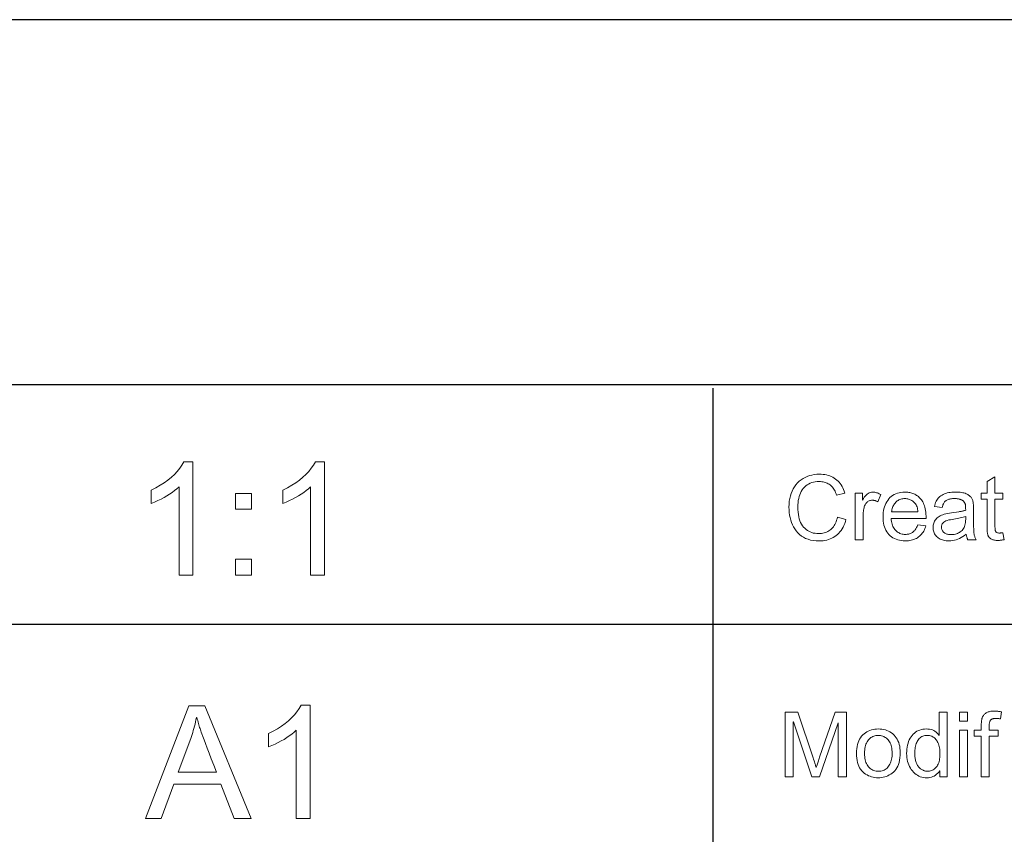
# Model space of a CAD drawing. Extents: x 0 to 841, y 0 to 594.
# Tile 29 of 69: x 653 to 714, y 52 to 103. Entities that reach past the tile are written whole.
import ezdxf

# ---------------------------------------------------------------- set-up
doc = ezdxf.new("R2010")
doc.units = 0

msp = doc.modelspace()

# ---------------------------------------------------------------- linework, layer by layer
at = {"color": 7, "lineweight": 25}
for p, q in [((821, 102.684), (458.29, 102.684)), ((458.29, 80.055), (821, 80.055)), ((695.507, 79.821), (695.507, 33.648)), ((541.588, 65.178), (821, 65.178))]:
    msp.add_line(p, q, dxfattribs=at)
at = {"color": 7, "lineweight": 13}
for points in [[(663.276, 68.227), (662.417, 68.227), (662.417, 73.704), (662.284, 73.583), (662.142, 73.467), (661.991, 73.354), (661.832, 73.245), (661.664, 73.139), (661.487, 73.037), (661.302, 72.939), (661.107, 72.845), (660.905, 72.755), (660.693, 72.668), (660.693, 73.499), (660.981, 73.644), (661.249, 73.797), (661.499, 73.956), (661.73, 74.122), (661.942, 74.295), (662.135, 74.474), (662.309, 74.661), (662.464, 74.854), (662.6, 75.054), (662.718, 75.26), (663.276, 75.26)], [(671.432, 68.227), (670.572, 68.227), (670.572, 73.704), (670.439, 73.583), (670.297, 73.467), (670.147, 73.354), (669.987, 73.245), (669.819, 73.139), (669.642, 73.037), (669.457, 72.939), (669.263, 72.845), (669.06, 72.755), (668.849, 72.668), (668.849, 73.499), (669.136, 73.644), (669.405, 73.797), (669.655, 73.956), (669.885, 74.122), (670.097, 74.295), (670.29, 74.474), (670.464, 74.661), (670.62, 74.854), (670.756, 75.054), (670.873, 75.26), (671.432, 75.26)], [(703.772, 71.685), (703.735, 71.554), (703.692, 71.429), (703.644, 71.312), (703.591, 71.201), (703.533, 71.097), (703.469, 71), (703.4, 70.91), (703.326, 70.826), (703.247, 70.75), (703.163, 70.68), (703.074, 70.617), (702.982, 70.561), (702.886, 70.511), (702.787, 70.468), (702.684, 70.431), (702.578, 70.401), (702.468, 70.378), (702.355, 70.362), (702.239, 70.352), (702.119, 70.348), (701.928, 70.355), (701.747, 70.373), (701.578, 70.404), (701.419, 70.447), (701.27, 70.502), (701.132, 70.57), (701.005, 70.65), (700.889, 70.742), (700.783, 70.847), (700.688, 70.964), (700.603, 71.089), (700.526, 71.22), (700.459, 71.355), (700.401, 71.496), (700.351, 71.641), (700.311, 71.792), (700.279, 71.947), (700.257, 72.108), (700.244, 72.273), (700.239, 72.444), (700.244, 72.631), (700.26, 72.81), (700.287, 72.981), (700.323, 73.143), (700.371, 73.298), (700.429, 73.443), (700.498, 73.581), (700.577, 73.71), (700.667, 73.831), (700.767, 73.943), (700.876, 74.046), (700.99, 74.138), (701.111, 74.219), (701.238, 74.29), (701.37, 74.349), (701.509, 74.398), (701.654, 74.436), (701.805, 74.463), (701.962, 74.479), (702.124, 74.485), (702.24, 74.482), (702.351, 74.473), (702.46, 74.458), (702.564, 74.437), (702.666, 74.41), (702.764, 74.378), (702.859, 74.339), (702.95, 74.294), (703.038, 74.244), (703.123, 74.187), (703.204, 74.125), (703.279, 74.057), (703.35, 73.984), (703.415, 73.905), (703.476, 73.821), (703.531, 73.731), (703.582, 73.636), (703.628, 73.535), (703.668, 73.429), (703.704, 73.317), (703.186, 73.194), (703.158, 73.276), (703.128, 73.353), (703.095, 73.426), (703.059, 73.495), (703.021, 73.56), (702.98, 73.62), (702.936, 73.677), (702.889, 73.729), (702.84, 73.778), (702.787, 73.822), (702.733, 73.862), (702.675, 73.897), (702.615, 73.929), (702.552, 73.956), (702.487, 73.979), (702.418, 73.998), (702.348, 74.013), (702.274, 74.023), (702.198, 74.03), (702.119, 74.032), (701.991, 74.028), (701.87, 74.015), (701.755, 73.993), (701.646, 73.963), (701.543, 73.924), (701.447, 73.877), (701.357, 73.821), (701.274, 73.757), (701.197, 73.684), (701.126, 73.602), (701.062, 73.513), (701.004, 73.418), (700.953, 73.318), (700.909, 73.211), (700.872, 73.099), (700.842, 72.981), (700.818, 72.857), (700.801, 72.727), (700.791, 72.591), (700.787, 72.449), (700.791, 72.287), (700.802, 72.132), (700.82, 71.987), (700.844, 71.85), (700.876, 71.721), (700.916, 71.602), (700.962, 71.49), (701.015, 71.388), (701.076, 71.293), (701.144, 71.208), (701.217, 71.131), (701.295, 71.061), (701.377, 71.001), (701.463, 70.948), (701.554, 70.903), (701.649, 70.866), (701.748, 70.838), (701.852, 70.818), (701.96, 70.805), (702.073, 70.801), (702.165, 70.804), (702.253, 70.811), (702.338, 70.824), (702.42, 70.842), (702.498, 70.865), (702.572, 70.893), (702.643, 70.926), (702.711, 70.964), (702.775, 71.007), (702.835, 71.055), (702.892, 71.108), (702.945, 71.167), (702.995, 71.23), (703.042, 71.299), (703.085, 71.373), (703.124, 71.452), (703.16, 71.536), (703.192, 71.625), (703.221, 71.72), (703.246, 71.819)], [(713.571, 70.422), (713.528, 70.414), (713.486, 70.406), (713.446, 70.4), (713.407, 70.394), (713.369, 70.389), (713.333, 70.385), (713.298, 70.382), (713.265, 70.38), (713.233, 70.379), (713.202, 70.378), (713.14, 70.38), (713.08, 70.383), (713.025, 70.389), (712.973, 70.396), (712.924, 70.407), (712.879, 70.419), (712.837, 70.434), (712.799, 70.451), (712.764, 70.47), (712.733, 70.492), (712.705, 70.515), (712.679, 70.539), (712.655, 70.565), (712.633, 70.592), (712.614, 70.62), (712.597, 70.65), (712.583, 70.68), (712.57, 70.712), (712.56, 70.745), (712.553, 70.779), (712.547, 70.816), (712.541, 70.855), (712.536, 70.897), (712.532, 70.941), (712.528, 70.988), (712.525, 71.038), (712.523, 71.091), (712.521, 71.146), (712.52, 71.204), (712.52, 71.265), (712.52, 72.932), (712.163, 72.932), (712.163, 73.312), (712.52, 73.312), (712.52, 74.032), (713.011, 74.329), (713.011, 73.312), (713.502, 73.312), (713.502, 72.932), (713.011, 72.932), (713.011, 71.238), (713.012, 71.195), (713.013, 71.156), (713.015, 71.118), (713.018, 71.084), (713.022, 71.051), (713.027, 71.022), (713.033, 70.994), (713.04, 70.97), (713.048, 70.948), (713.056, 70.928), (713.067, 70.911), (713.08, 70.895), (713.096, 70.882), (713.114, 70.87), (713.136, 70.86), (713.16, 70.851), (713.187, 70.845), (713.216, 70.84), (713.249, 70.838), (713.284, 70.837), (713.305, 70.837), (713.327, 70.838), (713.348, 70.839), (713.37, 70.84), (713.392, 70.842), (713.414, 70.845), (713.436, 70.847), (713.458, 70.851), (713.48, 70.854), (713.502, 70.859)], [(666.905, 72.314), (665.926, 72.314), (665.926, 73.293), (666.905, 73.293)], [(705.925, 73.221), (705.756, 72.769), (705.72, 72.789), (705.683, 72.807), (705.647, 72.823), (705.611, 72.837), (705.575, 72.848), (705.54, 72.858), (705.504, 72.865), (705.469, 72.871), (705.434, 72.874), (705.399, 72.875), (705.345, 72.872), (705.294, 72.865), (705.245, 72.853), (705.2, 72.835), (705.156, 72.813), (705.116, 72.786), (705.078, 72.754), (705.043, 72.717), (705.011, 72.675), (704.981, 72.628), (704.954, 72.577), (704.93, 72.521), (704.909, 72.462), (704.89, 72.399), (704.875, 72.332), (704.862, 72.26), (704.852, 72.185), (704.845, 72.106), (704.841, 72.023), (704.839, 71.936), (704.839, 70.417), (704.348, 70.417), (704.348, 73.312), (704.796, 73.312), (704.796, 72.875), (704.807, 72.875), (704.855, 72.97), (704.906, 73.056), (704.96, 73.131), (705.017, 73.196), (705.077, 73.251), (705.14, 73.297), (705.206, 73.332), (705.275, 73.357), (705.346, 73.372), (705.42, 73.377), (705.471, 73.375), (705.521, 73.371), (705.571, 73.363), (705.622, 73.352), (705.672, 73.338), (705.723, 73.321), (705.773, 73.301), (705.824, 73.277), (705.875, 73.251)], [(708.741, 71.74), (706.572, 71.74), (706.58, 71.646), (706.592, 71.557), (706.609, 71.472), (706.63, 71.392), (706.655, 71.316), (706.685, 71.245), (706.719, 71.179), (706.757, 71.116), (706.799, 71.059), (706.846, 71.006), (706.896, 70.958), (706.949, 70.915), (707.004, 70.877), (707.061, 70.844), (707.121, 70.816), (707.183, 70.793), (707.247, 70.775), (707.315, 70.762), (707.384, 70.755), (707.456, 70.752), (707.511, 70.754), (707.565, 70.758), (707.616, 70.766), (707.666, 70.776), (707.714, 70.789), (707.761, 70.806), (707.805, 70.825), (707.848, 70.847), (707.889, 70.873), (707.928, 70.901), (707.965, 70.932), (708.001, 70.966), (708.034, 71.004), (708.066, 71.044), (708.096, 71.087), (708.125, 71.134), (708.151, 71.183), (708.176, 71.236), (708.199, 71.291), (708.22, 71.35), (708.725, 71.287), (708.698, 71.198), (708.667, 71.114), (708.633, 71.034), (708.594, 70.958), (708.551, 70.887), (708.504, 70.819), (708.453, 70.756), (708.397, 70.697), (708.338, 70.642), (708.274, 70.591), (708.207, 70.545), (708.137, 70.504), (708.063, 70.467), (707.986, 70.436), (707.906, 70.409), (707.823, 70.387), (707.736, 70.37), (707.646, 70.358), (707.553, 70.351), (707.456, 70.348), (707.328, 70.352), (707.206, 70.364), (707.09, 70.384), (706.98, 70.412), (706.875, 70.448), (706.776, 70.492), (706.683, 70.544), (706.595, 70.604), (706.513, 70.672), (706.437, 70.748), (706.367, 70.831), (706.305, 70.92), (706.25, 71.014), (706.202, 71.115), (706.162, 71.221), (706.129, 71.333), (706.103, 71.451), (706.085, 71.575), (706.074, 71.705), (706.07, 71.841), (706.073, 71.975), (706.084, 72.104), (706.102, 72.228), (706.127, 72.347), (706.159, 72.461), (706.198, 72.569), (706.244, 72.673), (706.298, 72.771), (706.358, 72.864), (706.426, 72.951), (706.5, 73.032), (706.58, 73.105), (706.666, 73.168), (706.757, 73.224), (706.855, 73.271), (706.958, 73.309), (707.067, 73.339), (707.182, 73.36), (707.302, 73.373), (707.429, 73.377), (707.492, 73.376), (707.554, 73.371), (707.616, 73.364), (707.678, 73.355), (707.739, 73.342), (707.8, 73.327), (707.86, 73.309), (707.92, 73.288), (707.98, 73.264), (708.038, 73.238), (708.096, 73.208), (708.152, 73.174), (708.206, 73.137), (708.259, 73.095), (708.31, 73.05), (708.359, 73.001), (708.406, 72.947), (708.451, 72.89), (708.495, 72.829), (708.536, 72.764), (708.575, 72.694), (708.61, 72.617), (708.641, 72.532), (708.667, 72.44), (708.69, 72.341), (708.708, 72.235), (708.723, 72.122), (708.733, 72.002), (708.739, 71.874)], [(711.843, 70.417), (711.328, 70.417), (711.314, 70.445), (711.301, 70.475), (711.289, 70.506), (711.278, 70.539), (711.267, 70.574), (711.257, 70.611), (711.248, 70.649), (711.24, 70.689), (711.233, 70.731), (711.227, 70.774), (711.127, 70.693), (711.026, 70.621), (710.923, 70.557), (710.819, 70.502), (710.713, 70.455), (710.606, 70.416), (710.497, 70.387), (710.386, 70.365), (710.274, 70.353), (710.16, 70.348), (710.07, 70.351), (709.984, 70.358), (709.902, 70.369), (709.824, 70.385), (709.75, 70.406), (709.68, 70.431), (709.613, 70.461), (709.55, 70.495), (709.492, 70.534), (709.437, 70.578), (709.387, 70.625), (709.342, 70.675), (709.302, 70.728), (709.267, 70.784), (709.238, 70.844), (709.215, 70.906), (709.196, 70.971), (709.183, 71.039), (709.175, 71.109), (709.172, 71.183), (709.175, 71.254), (709.182, 71.322), (709.195, 71.388), (709.213, 71.451), (709.236, 71.512), (709.264, 71.57), (709.297, 71.625), (709.335, 71.678), (709.379, 71.729), (709.427, 71.777), (709.482, 71.822), (709.544, 71.864), (709.614, 71.903), (709.691, 71.938), (709.776, 71.971), (709.868, 72), (709.968, 72.026), (710.076, 72.05), (710.19, 72.07), (710.313, 72.086), (710.771, 72.155), (710.821, 72.163), (710.87, 72.172), (710.917, 72.181), (710.962, 72.19), (711.005, 72.2), (711.046, 72.211), (711.086, 72.221), (711.124, 72.232), (711.16, 72.244), (711.194, 72.256), (711.194, 72.298), (711.193, 72.339), (711.193, 72.377), (711.192, 72.412), (711.191, 72.444), (711.189, 72.474), (711.187, 72.501), (711.185, 72.526), (711.183, 72.548), (711.18, 72.568), (711.177, 72.586), (711.173, 72.605), (711.167, 72.623), (711.161, 72.642), (711.153, 72.661), (711.145, 72.68), (711.135, 72.699), (711.125, 72.719), (711.113, 72.738), (711.1, 72.758), (711.086, 72.777), (711.07, 72.795), (711.052, 72.813), (711.034, 72.83), (711.013, 72.846), (710.991, 72.862), (710.967, 72.876), (710.941, 72.89), (710.914, 72.904), (710.886, 72.916), (710.855, 72.927), (710.823, 72.938), (710.788, 72.947), (710.752, 72.954), (710.713, 72.961), (710.673, 72.966), (710.63, 72.971), (710.585, 72.974), (710.539, 72.975), (710.49, 72.976), (710.428, 72.975), (710.369, 72.971), (710.312, 72.965), (710.258, 72.957), (710.207, 72.947), (710.158, 72.934), (710.112, 72.918), (710.068, 72.901), (710.028, 72.881), (709.989, 72.859), (709.954, 72.833), (709.92, 72.804), (709.889, 72.77), (709.861, 72.732), (709.834, 72.691), (709.81, 72.645), (709.788, 72.595), (709.769, 72.542), (709.752, 72.484), (709.737, 72.422), (709.257, 72.485), (709.275, 72.572), (709.298, 72.654), (709.327, 72.732), (709.36, 72.805), (709.398, 72.874), (709.441, 72.939), (709.489, 72.999), (709.542, 73.055), (709.6, 73.106), (709.663, 73.153), (709.731, 73.196), (709.804, 73.234), (709.882, 73.267), (709.965, 73.296), (710.052, 73.321), (710.145, 73.341), (710.242, 73.357), (710.344, 73.368), (710.452, 73.375), (710.564, 73.377), (710.665, 73.375), (710.761, 73.371), (710.852, 73.363), (710.936, 73.352), (711.016, 73.338), (711.089, 73.322), (711.158, 73.301), (711.22, 73.278), (711.277, 73.252), (711.329, 73.223), (711.376, 73.191), (711.419, 73.159), (711.459, 73.125), (711.494, 73.089), (711.526, 73.053), (711.554, 73.015), (711.579, 72.976), (711.599, 72.935), (711.616, 72.893), (711.629, 72.85), (711.64, 72.805), (711.649, 72.758), (711.658, 72.708), (711.665, 72.656), (711.671, 72.601), (711.676, 72.543), (711.68, 72.483), (711.683, 72.421), (711.685, 72.356), (711.685, 72.288), (711.685, 71.628), (711.685, 71.511), (711.686, 71.403), (711.687, 71.302), (711.689, 71.209), (711.691, 71.124), (711.693, 71.047), (711.697, 70.978), (711.7, 70.917), (711.704, 70.864), (711.708, 70.819), (711.714, 70.778), (711.721, 70.737), (711.73, 70.696), (711.741, 70.656), (711.754, 70.615), (711.768, 70.575), (711.784, 70.535), (711.802, 70.496), (711.822, 70.456)], [(708.236, 72.144), (708.228, 72.23), (708.216, 72.311), (708.199, 72.387), (708.178, 72.458), (708.153, 72.524), (708.123, 72.585), (708.089, 72.642), (708.051, 72.693), (708.009, 72.739), (707.962, 72.781), (707.913, 72.818), (707.863, 72.851), (707.812, 72.88), (707.76, 72.906), (707.707, 72.927), (707.653, 72.945), (707.598, 72.958), (707.543, 72.968), (707.486, 72.974), (707.429, 72.976), (707.361, 72.974), (707.295, 72.967), (707.232, 72.955), (707.171, 72.939), (707.113, 72.918), (707.057, 72.892), (707.004, 72.862), (706.953, 72.827), (706.904, 72.788), (706.858, 72.744), (706.816, 72.696), (706.776, 72.646), (706.741, 72.593), (706.71, 72.537), (706.682, 72.478), (706.658, 72.417), (706.637, 72.352), (706.621, 72.286), (706.608, 72.216), (706.599, 72.144)], [(711.194, 71.691), (711.194, 71.868), (711.115, 71.843), (711.033, 71.819), (710.948, 71.796), (710.859, 71.774), (710.766, 71.753), (710.67, 71.733), (710.571, 71.715), (710.468, 71.697), (710.362, 71.68), (710.253, 71.665), (710.147, 71.647), (710.052, 71.622), (709.969, 71.591), (709.896, 71.554), (709.835, 71.51), (709.785, 71.459), (709.746, 71.403), (709.718, 71.34), (709.702, 71.27), (709.696, 71.194), (709.698, 71.155), (709.702, 71.117), (709.71, 71.081), (709.72, 71.046), (709.734, 71.012), (709.75, 70.98), (709.77, 70.949), (709.792, 70.92), (709.818, 70.892), (709.846, 70.865), (709.877, 70.841), (709.911, 70.819), (709.948, 70.799), (709.987, 70.782), (710.029, 70.768), (710.073, 70.757), (710.12, 70.747), (710.17, 70.741), (710.222, 70.737), (710.277, 70.736), (710.349, 70.738), (710.419, 70.744), (710.487, 70.755), (710.554, 70.771), (710.619, 70.79), (710.682, 70.814), (710.743, 70.842), (710.803, 70.875), (710.861, 70.912), (710.917, 70.953), (710.97, 70.999), (711.017, 71.052), (711.058, 71.11), (711.094, 71.175), (711.125, 71.246), (711.15, 71.323), (711.169, 71.405), (711.183, 71.494), (711.191, 71.59)], [(666.905, 68.227), (665.926, 68.227), (665.926, 69.206), (666.905, 69.206)], [(666.883, 53.126), (665.838, 53.126), (665.016, 55.256), (662.094, 55.256), (661.321, 53.126), (660.342, 53.126), (663.03, 60.126), (664.028, 60.126)], [(670.541, 53.126), (669.682, 53.126), (669.682, 58.603), (669.548, 58.482), (669.406, 58.366), (669.256, 58.253), (669.096, 58.144), (668.928, 58.038), (668.752, 57.936), (668.566, 57.838), (668.372, 57.744), (668.169, 57.653), (667.958, 57.567), (667.958, 58.397), (668.245, 58.543), (668.514, 58.696), (668.764, 58.855), (668.995, 59.021), (669.206, 59.194), (669.399, 59.373), (669.574, 59.56), (669.729, 59.753), (669.865, 59.953), (669.982, 60.159), (670.541, 60.159)], [(664.735, 55.991), (664.57, 56.426), (664.421, 56.821), (664.286, 57.178), (664.167, 57.495), (664.063, 57.772), (663.973, 58.011), (663.899, 58.21), (663.839, 58.37), (663.795, 58.49), (663.765, 58.572), (663.743, 58.635), (663.721, 58.703), (663.697, 58.775), (663.674, 58.851), (663.65, 58.932), (663.625, 59.016), (663.6, 59.105), (663.574, 59.197), (663.548, 59.294), (663.522, 59.395), (663.498, 59.395), (663.47, 59.255), (663.441, 59.117), (663.41, 58.981), (663.377, 58.847), (663.342, 58.715), (663.305, 58.585), (663.266, 58.457), (663.226, 58.332), (663.184, 58.208), (663.14, 58.087), (662.357, 55.991)], [(703.799, 55.721), (703.297, 55.721), (703.297, 59.069), (703.286, 59.069), (702.135, 55.721), (701.66, 55.721), (700.514, 59.124), (700.498, 59.124), (700.498, 55.721), (699.996, 55.721), (699.996, 59.721), (700.787, 59.721), (701.734, 56.889), (701.764, 56.798), (701.792, 56.714), (701.817, 56.638), (701.839, 56.568), (701.859, 56.505), (701.876, 56.449), (701.89, 56.401), (701.902, 56.359), (701.91, 56.324), (701.917, 56.297), (701.928, 56.297), (701.943, 56.345), (701.96, 56.397), (701.978, 56.452), (701.997, 56.511), (702.018, 56.573), (702.04, 56.639), (702.063, 56.709), (702.087, 56.782), (702.113, 56.858), (702.14, 56.938), (703.095, 59.721), (703.799, 59.721)], [(710.048, 55.721), (709.589, 55.721), (709.589, 56.09), (709.578, 56.09), (709.523, 56.007), (709.462, 55.932), (709.395, 55.867), (709.323, 55.81), (709.246, 55.762), (709.164, 55.723), (709.076, 55.692), (708.982, 55.67), (708.883, 55.657), (708.779, 55.653), (708.674, 55.657), (708.573, 55.67), (708.476, 55.691), (708.381, 55.72), (708.291, 55.758), (708.204, 55.805), (708.12, 55.86), (708.04, 55.923), (707.964, 55.994), (707.891, 56.075), (707.823, 56.161), (707.763, 56.253), (707.709, 56.35), (707.663, 56.452), (707.624, 56.559), (707.592, 56.67), (707.567, 56.787), (707.549, 56.909), (707.538, 57.036), (707.535, 57.167), (707.538, 57.305), (707.548, 57.436), (707.565, 57.562), (707.588, 57.681), (707.619, 57.795), (707.656, 57.903), (707.699, 58.005), (707.75, 58.101), (707.807, 58.191), (707.87, 58.275), (707.94, 58.352), (708.013, 58.421), (708.091, 58.482), (708.173, 58.535), (708.26, 58.58), (708.351, 58.617), (708.446, 58.645), (708.545, 58.665), (708.649, 58.678), (708.757, 58.682), (708.858, 58.678), (708.955, 58.666), (709.046, 58.646), (709.132, 58.618), (709.213, 58.583), (709.29, 58.539), (709.361, 58.488), (709.428, 58.428), (709.489, 58.361), (709.546, 58.286), (709.557, 58.286), (709.557, 59.721), (710.048, 59.721)], [(711.306, 59.165), (710.814, 59.165), (710.814, 59.721), (711.306, 59.721)], [(713.42, 59.74), (713.346, 59.309), (713.317, 59.314), (713.288, 59.319), (713.259, 59.323), (713.229, 59.327), (713.201, 59.33), (713.172, 59.332), (713.143, 59.334), (713.114, 59.335), (713.086, 59.336), (713.057, 59.337), (713.022, 59.336), (712.989, 59.334), (712.957, 59.33), (712.926, 59.325), (712.896, 59.318), (712.867, 59.31), (712.84, 59.3), (712.815, 59.289), (712.79, 59.276), (712.767, 59.261), (712.745, 59.244), (712.726, 59.223), (712.709, 59.196), (712.694, 59.166), (712.682, 59.131), (712.672, 59.091), (712.664, 59.047), (712.658, 58.999), (712.655, 58.946), (712.653, 58.889), (712.653, 58.616), (713.213, 58.616), (713.213, 58.237), (712.653, 58.237), (712.653, 55.721), (712.162, 55.721), (712.162, 58.237), (711.726, 58.237), (711.726, 58.616), (712.162, 58.616), (712.162, 58.93), (712.163, 58.973), (712.164, 59.016), (712.166, 59.057), (712.169, 59.098), (712.172, 59.138), (712.177, 59.177), (712.182, 59.216), (712.188, 59.253), (712.195, 59.29), (712.203, 59.326), (712.213, 59.361), (712.225, 59.395), (712.24, 59.429), (712.258, 59.462), (712.278, 59.494), (712.301, 59.526), (712.327, 59.557), (712.355, 59.588), (712.386, 59.617), (712.42, 59.646), (712.457, 59.673), (712.498, 59.698), (712.543, 59.719), (712.591, 59.738), (712.643, 59.754), (712.7, 59.767), (712.759, 59.777), (712.823, 59.784), (712.891, 59.788), (712.962, 59.789), (713.006, 59.789), (713.05, 59.787), (713.095, 59.785), (713.14, 59.782), (713.185, 59.777), (713.232, 59.772), (713.278, 59.765), (713.325, 59.758), (713.372, 59.75)], [(705.778, 58.682), (705.893, 58.678), (706.004, 58.666), (706.112, 58.647), (706.215, 58.621), (706.314, 58.586), (706.409, 58.544), (706.501, 58.495), (706.588, 58.437), (706.671, 58.372), (706.75, 58.3), (706.824, 58.22), (706.889, 58.134), (706.947, 58.042), (706.997, 57.943), (707.04, 57.837), (707.075, 57.725), (707.102, 57.607), (707.121, 57.482), (707.133, 57.351), (707.136, 57.214), (707.132, 57.048), (707.12, 56.892), (707.099, 56.746), (707.07, 56.611), (707.032, 56.485), (706.986, 56.369), (706.932, 56.263), (706.869, 56.168), (706.798, 56.082), (706.719, 56.006), (706.634, 55.939), (706.548, 55.879), (706.459, 55.826), (706.368, 55.78), (706.275, 55.741), (706.18, 55.71), (706.082, 55.685), (705.983, 55.667), (705.881, 55.657), (705.778, 55.653), (705.669, 55.657), (705.564, 55.668), (705.461, 55.686), (705.362, 55.711), (705.265, 55.744), (705.172, 55.784), (705.081, 55.831), (704.993, 55.885), (704.908, 55.947), (704.825, 56.016), (704.749, 56.093), (704.68, 56.178), (704.619, 56.272), (704.567, 56.374), (704.522, 56.485), (704.486, 56.605), (704.458, 56.733), (704.438, 56.869), (704.426, 57.014), (704.422, 57.167), (704.425, 57.316), (704.437, 57.457), (704.457, 57.591), (704.484, 57.716), (704.519, 57.834), (704.562, 57.944), (704.613, 58.046), (704.671, 58.141), (704.738, 58.228), (704.812, 58.307), (704.892, 58.378), (704.975, 58.442), (705.062, 58.498), (705.154, 58.547), (705.248, 58.588), (705.347, 58.622), (705.449, 58.648), (705.555, 58.667), (705.664, 58.678)], [(711.306, 55.721), (710.814, 55.721), (710.814, 58.616), (711.306, 58.616)], [(705.778, 56.057), (705.86, 56.06), (705.938, 56.069), (706.011, 56.085), (706.081, 56.107), (706.147, 56.135), (706.209, 56.169), (706.267, 56.209), (706.321, 56.256), (706.37, 56.309), (706.416, 56.368), (706.458, 56.432), (706.495, 56.5), (706.527, 56.572), (706.556, 56.648), (706.58, 56.728), (706.599, 56.812), (706.615, 56.9), (706.626, 56.991), (706.632, 57.087), (706.634, 57.186), (706.632, 57.292), (706.624, 57.393), (706.612, 57.488), (706.595, 57.578), (706.573, 57.663), (706.545, 57.742), (706.513, 57.816), (706.476, 57.884), (706.434, 57.947), (706.387, 58.005), (706.337, 58.057), (706.284, 58.104), (706.229, 58.146), (706.171, 58.181), (706.111, 58.212), (706.049, 58.236), (705.985, 58.256), (705.918, 58.27), (705.849, 58.278), (705.778, 58.281), (705.704, 58.278), (705.633, 58.269), (705.565, 58.255), (705.5, 58.236), (705.437, 58.211), (705.377, 58.18), (705.32, 58.144), (705.265, 58.102), (705.213, 58.054), (705.164, 58.001), (705.118, 57.942), (705.077, 57.878), (705.041, 57.808), (705.01, 57.733), (704.984, 57.653), (704.962, 57.567), (704.945, 57.475), (704.933, 57.378), (704.926, 57.275), (704.924, 57.167), (704.926, 57.06), (704.933, 56.958), (704.945, 56.861), (704.963, 56.77), (704.985, 56.684), (705.011, 56.604), (705.043, 56.529), (705.08, 56.459), (705.121, 56.395), (705.168, 56.337), (705.218, 56.283), (705.27, 56.236), (705.325, 56.194), (705.383, 56.158), (705.442, 56.127), (705.505, 56.102), (705.569, 56.082), (705.636, 56.068), (705.706, 56.06)], [(708.831, 56.057), (708.894, 56.059), (708.956, 56.067), (709.015, 56.081), (709.073, 56.099), (709.128, 56.123), (709.182, 56.152), (709.233, 56.187), (709.283, 56.226), (709.331, 56.271), (709.376, 56.322), (709.419, 56.377), (709.457, 56.438), (709.491, 56.505), (709.52, 56.577), (709.544, 56.654), (709.564, 56.737), (709.58, 56.826), (709.591, 56.92), (709.598, 57.019), (709.6, 57.124), (709.598, 57.227), (709.592, 57.327), (709.582, 57.422), (709.567, 57.513), (709.549, 57.599), (709.527, 57.681), (709.5, 57.759), (709.469, 57.833), (709.434, 57.902), (709.396, 57.967), (709.353, 58.026), (709.307, 58.08), (709.257, 58.127), (709.203, 58.168), (709.147, 58.202), (709.086, 58.23), (709.022, 58.252), (708.955, 58.268), (708.884, 58.277), (708.809, 58.281), (708.734, 58.278), (708.664, 58.268), (708.597, 58.253), (708.533, 58.231), (708.474, 58.204), (708.418, 58.17), (708.366, 58.13), (708.317, 58.084), (708.273, 58.032), (708.232, 57.974), (708.195, 57.91), (708.162, 57.843), (708.132, 57.772), (708.107, 57.697), (708.086, 57.619), (708.068, 57.536), (708.054, 57.45), (708.045, 57.359), (708.039, 57.265), (708.037, 57.167), (708.038, 57.096), (708.041, 57.028), (708.046, 56.961), (708.054, 56.897), (708.063, 56.835), (708.075, 56.775), (708.088, 56.717), (708.104, 56.662), (708.122, 56.609), (708.142, 56.558), (708.164, 56.509), (708.187, 56.463), (708.212, 56.419), (708.239, 56.378), (708.268, 56.339), (708.298, 56.303), (708.33, 56.269), (708.363, 56.238), (708.398, 56.209), (708.435, 56.182), (708.473, 56.159), (708.511, 56.137), (708.55, 56.118), (708.589, 56.102), (708.628, 56.088), (708.668, 56.077), (708.708, 56.068), (708.749, 56.062), (708.789, 56.058)]]:
    msp.add_lwpolyline(points, close=True, dxfattribs=at)

doc.saveas('drawing.dxf')
